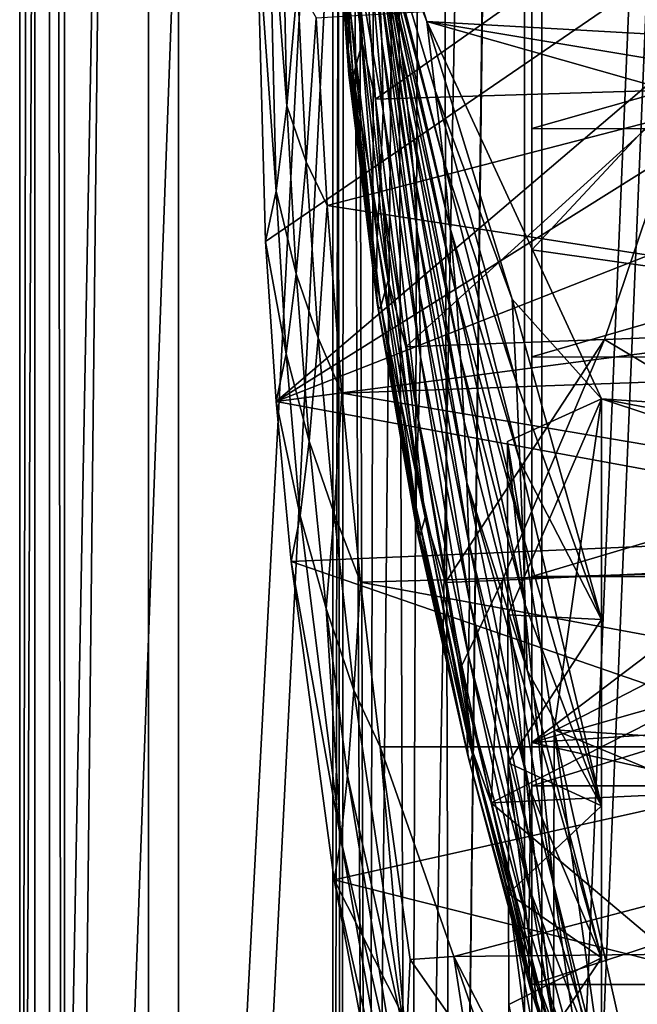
# Model space of a CAD drawing. Header units: metres. Extents: x 0 to 804, y -808 to 0.
# Tile 21 of 105: x 0 to 62, y -593 to -494. Entities that reach past the tile are written whole.
import ezdxf

# ---------------------------------------------------------------- set-up
doc = ezdxf.new("R2010")
doc.units = ezdxf.units.M

msp = doc.modelspace()

# ---------------------------------------------------------------- linework, layer by layer
at = {"layer": 'None'}
for points in [[(4.507202, -787.007385, 163.059998), (4.507202, -787.007385, 176.059998), (4.507202, -17.007202, 163.059998)], [(4.507202, -787.007385, 176.059998), (4.507202, -787.007385, 2050.060059), (4.507202, -17.007202, 163.059998)], [(4.507202, -17.007202, 163.059998), (4.507202, -787.007385, 2050.060059), (4.507202, -787.007385, 2063.060059)], [(4.507202, -17.007202, 2063.060059), (4.507202, -17.007202, 2050.060059), (4.507202, -787.007385, 2063.060059)], [(4.507202, -17.007202, 2050.060059), (4.507202, -17.007202, 176.059998), (4.507202, -787.007385, 2063.060059)], [(4.507202, -787.007385, 2063.060059), (4.507202, -17.007202, 176.059998), (4.507202, -17.007202, 163.059998)], [(4.507202, -17.007202, 2063.060059), (4.507202, -787.007385, 2063.060059), (31.507202, -50.00708, 2063.060059)], [(31.507202, -50.00708, 163.059998), (4.507202, -787.007385, 163.059998), (4.507202, -17.007202, 163.059998)], [(31.507202, -50.00708, 2063.060059), (4.507202, -787.007385, 2063.060059), (31.50724, -753.007568, 2063.060059)], [(31.50724, -753.007568, 163.059998), (4.507202, -787.007385, 163.059998), (31.507202, -50.00708, 163.059998)], [(32.84697, -55.007114, 2063.060059), (31.507202, -50.00708, 2063.060059), (31.50724, -753.007568, 2063.060059)], [(32.350048, -748.59021, 163.059998), (31.507202, -50.00708, 163.059998), (35.022003, -744.522339, 163.059998)], [(31.507202, -50.00708, 163.059998), (32.84697, -55.007114, 163.059998), (35.022003, -744.522339, 163.059998)], [(32.350048, -748.59021, 163.059998), (31.50724, -753.007568, 163.059998), (31.507202, -50.00708, 163.059998)], [(32.84697, -55.007114, 2063.060059), (31.50724, -753.007568, 2063.060059), (32.350048, -748.59021, 2063.060059)], [(35.022003, -744.522339, 2063.060059), (32.84697, -55.007114, 2063.060059), (32.350048, -748.59021, 2063.060059)], [(36.507271, -58.667374, 2063.060059), (32.84697, -55.007114, 2063.060059), (35.022003, -744.522339, 2063.060059)], [(35.022003, -744.522339, 163.059998), (32.84697, -55.007114, 163.059998), (36.507271, -58.667374, 163.059998)], [(39.089863, -741.85022, 2063.060059), (36.507271, -58.667374, 2063.060059), (35.022003, -744.522339, 2063.060059)], [(35.022003, -744.522339, 163.059998), (36.507271, -58.667374, 163.059998), (41.507324, -60.00708, 163.059998)], [(41.507324, -60.00708, 2063.060059), (36.507271, -58.667374, 2063.060059), (39.089863, -741.85022, 2063.060059)], [(39.089863, -741.85022, 163.059998), (35.022003, -744.522339, 163.059998), (41.507324, -60.00708, 163.059998)], [(43.50724, -741.007568, 2063.060059), (41.507324, -60.00708, 2063.060059), (39.089863, -741.85022, 2063.060059)], [(39.089863, -741.85022, 163.059998), (41.507324, -60.00708, 163.059998), (51.506599, -78.007202, 163.059998)], [(43.50724, -741.007568, 2063.060059), (51.507202, -88.189682, 2063.060059), (41.507324, -60.00708, 2063.060059)], [(43.50724, -741.007568, 163.059998), (39.089863, -741.85022, 163.059998), (51.506599, -78.007202, 163.059998)], [(43.50724, -741.007568, 163.059998), (51.506599, -78.007202, 163.059998), (51.506599, -731.007568, 163.059998)], [(51.506599, -78.007202, 163.059998), (51.506599, -407.620209, 188.338043), (51.506599, -731.007568, 163.059998)], [(51.507271, -731.007568, 2063.060059), (51.507202, -88.189682, 2063.060059), (43.50724, -741.007568, 2063.060059)], [(51.507271, -731.007568, 2063.060059), (51.507236, -417.552612, 2040.109741), (51.507202, -88.189682, 2063.060059)], [(51.506599, -407.620209, 188.338043), (51.506214, -432.483246, 189.286392), (51.506599, -731.007568, 163.059998)], [(51.507271, -731.007568, 2063.060059), (51.507244, -467.455536, 2038.852661), (51.507236, -417.552612, 2040.109741)], [(51.506599, -731.007568, 163.059998), (51.506214, -432.483246, 189.286392), (51.505821, -457.13504, 192.135345)], [(125.884232, -447.147217, 1606.41626), (23.860191, -484.100952, 1606.41626), (24.710924, -516.364075, 1606.41626)], [(25.788338, -532.474854, 1606.41626), (125.884232, -447.147217, 1606.41626), (24.710924, -516.364075, 1606.41626)], [(121.486061, -472.458588, 1606.41626), (125.884232, -447.147217, 1606.41626), (25.788338, -532.474854, 1606.41626)], [(28.320717, -454.400269, 664.009521), (35.308472, -479.746674, 716.655579), (40.952477, -494.253296, 664.009521)], [(28.320717, -454.400269, 664.009521), (230.309952, -504.927673, 664.00946), (238.26944, -484.501862, 664.00946)], [(28.320717, -454.400269, 664.009521), (40.952477, -494.253296, 664.009521), (230.309952, -504.927673, 664.00946)], [(51.505821, -457.13504, 192.135345), (51.506493, -481.376495, 196.842163), (51.506599, -731.007568, 163.059998)], [(33.490231, -463.865814, 1033.311523), (36.42374, -496.276215, 1085.633911), (36.118172, -489.671997, 1032.98584)], [(33.841423, -470.787872, 1085.963135), (36.42374, -496.276215, 1085.633911), (33.490231, -463.865814, 1033.311523)], [(51.507248, -517.231934, 2035.084595), (100.008057, -465.213257, 2030.410889), (51.507244, -467.455536, 2038.852661)], [(106.629059, -524.997253, 2024.548584), (100.008057, -465.213257, 2030.410889), (51.507248, -517.231934, 2035.084595)], [(38.365273, -497.052948, 874.663696), (32.974903, -467.049042, 822.039001), (34.068916, -472.137726, 874.790955)], [(38.365273, -497.052948, 874.663696), (37.525532, -491.193665, 821.98999), (32.974903, -467.049042, 822.039001)], [(51.507248, -517.231934, 2035.084595), (51.507244, -467.455536, 2038.852661), (51.507271, -731.007568, 2063.060059)], [(25.012661, -478.557617, 1690.291748), (26.161766, -468.795135, 1773.741455), (26.872576, -502.734009, 1771.811279)], [(26.872576, -502.734009, 1771.811279), (26.161766, -468.795135, 1773.741455), (27.948479, -490.587799, 1853.84729)], [(33.024982, -496.993958, 1296.498901), (31.561678, -468.913208, 1243.710449), (31.351171, -473.777344, 1296.629028)], [(31.561678, -468.913208, 1243.710449), (33.024982, -496.993958, 1296.498901), (33.170456, -492.525208, 1243.588379)], [(33.841423, -470.787872, 1085.963135), (33.572819, -486.220581, 1190.909668), (36.545387, -503.250824, 1138.210327)], [(36.42374, -496.276215, 1085.633911), (33.841423, -470.787872, 1085.963135), (36.545387, -503.250824, 1138.210327)], [(39.044704, -503.016418, 927.335938), (38.365273, -497.052948, 874.663696), (34.068916, -472.137726, 874.790955)], [(34.068916, -472.137726, 874.790955), (34.949417, -477.602081, 927.545715), (39.044704, -503.016418, 927.335938)], [(115.186028, -497.387543, 1606.41626), (121.486061, -472.458588, 1606.41626), (25.788338, -532.474854, 1606.41626)], [(31.892649, -476.509552, 1402.88269), (32.956203, -472.408173, 1455.779663), (34.438313, -496.391663, 1455.591675)], [(34.438313, -496.391663, 1455.591675), (32.956203, -472.408173, 1455.779663), (33.859203, -476.247894, 1481.944702)], [(33.113491, -499.592468, 1349.559204), (33.024982, -496.993958, 1296.498901), (31.351171, -473.777344, 1296.629028)], [(31.421276, -476.538483, 1349.730957), (33.113491, -499.592468, 1349.559204), (31.351171, -473.777344, 1296.629028)], [(35.77145, -502.077301, 1484.466553), (33.859203, -476.247894, 1481.944702), (74.009079, -475.121063, 1515.62146)], [(35.77145, -502.077301, 1484.466553), (74.009079, -475.121063, 1515.62146), (67.33989, -501.079376, 1510.937256)], [(33.244396, -500.189087, 1376.118652), (33.113491, -499.592468, 1349.559204), (31.421276, -476.538483, 1349.730957)], [(31.56007, -477.128693, 1376.31665), (33.244396, -500.189087, 1376.118652), (31.421276, -476.538483, 1349.730957)], [(31.892649, -476.509552, 1402.88269), (33.535229, -499.748199, 1402.666504), (31.56007, -477.128693, 1376.31665)], [(33.535229, -499.748199, 1402.666504), (33.244396, -500.189087, 1376.118652), (31.56007, -477.128693, 1376.31665)], [(33.535229, -499.748199, 1402.666504), (31.892649, -476.509552, 1402.88269), (34.438313, -496.391663, 1455.591675)], [(35.77145, -502.077301, 1484.466553), (34.438313, -496.391663, 1455.591675), (33.859203, -476.247894, 1481.944702)], [(34.949417, -477.602081, 927.545715), (39.572861, -509.089783, 980.00238), (39.044704, -503.016418, 927.335938)], [(34.949417, -477.602081, 927.545715), (35.628426, -483.446411, 980.283508), (39.572861, -509.089783, 980.00238)], [(23.860191, -484.100952, 1606.41626), (25.012661, -478.557617, 1690.291748), (25.792967, -511.332428, 1689.275024)], [(25.792967, -511.332428, 1689.275024), (25.012661, -478.557617, 1690.291748), (26.872576, -502.734009, 1771.811279)], [(35.308472, -479.746674, 716.655579), (41.79887, -501.182739, 716.686768), (40.952477, -494.253296, 664.009521)], [(36.51223, -485.429047, 769.317078), (42.615578, -508.197723, 769.326294), (35.308472, -479.746674, 716.655579)], [(35.308472, -479.746674, 716.655579), (42.615578, -508.197723, 769.326294), (41.79887, -501.182739, 716.686768)], [(51.508129, -505.032776, 203.288223), (51.506493, -481.376495, 196.842163), (134.650986, -481.40274, 196.719543)], [(51.506493, -481.376495, 196.842163), (51.508129, -505.032776, 203.288223), (51.506599, -731.007568, 163.059998)], [(130.584549, -505.080933, 203.133392), (51.508129, -505.032776, 203.288223), (134.650986, -481.40274, 196.719543)], [(39.958946, -515.275818, 1032.659668), (35.628426, -483.446411, 980.283508), (36.118172, -489.671997, 1032.98584)], [(35.628426, -483.446411, 980.283508), (39.958946, -515.275818, 1032.659668), (39.572861, -509.089783, 980.00238)], [(24.710924, -516.364075, 1606.41626), (23.860191, -484.100952, 1606.41626), (25.792967, -511.332428, 1689.275024)], [(42.615578, -508.197723, 769.326294), (36.51223, -485.429047, 769.317078), (43.305138, -515.021118, 821.940918)], [(36.51223, -485.429047, 769.317078), (37.525532, -491.193665, 821.98999), (43.305138, -515.021118, 821.940918)], [(35.95993, -516.036316, 1243.466187), (33.572819, -486.220581, 1190.909668), (33.170456, -492.525208, 1243.588379)], [(36.545387, -503.250824, 1138.210327), (33.572819, -486.220581, 1190.909668), (36.257614, -510.343292, 1190.739746)], [(33.572819, -486.220581, 1190.909668), (35.95993, -516.036316, 1243.466187), (36.257614, -510.343292, 1190.739746)], [(125.238052, -488.305969, 1988.701416), (30.924463, -512.762207, 1929.348755), (29.808683, -493.900513, 1932.609497)], [(125.238052, -488.305969, 1988.701416), (130.206207, -528.108276, 1983.314331), (30.924463, -512.762207, 1929.348755)], [(36.118172, -489.671997, 1032.98584), (36.42374, -496.276215, 1085.633911), (40.206795, -521.573608, 1085.304199)], [(40.206795, -521.573608, 1085.304199), (39.958946, -515.275818, 1032.659668), (36.118172, -489.671997, 1032.98584)], [(26.872576, -502.734009, 1771.811279), (27.948479, -490.587799, 1853.84729), (28.808521, -508.371399, 1851.750854)], [(27.948479, -490.587799, 1853.84729), (29.808683, -493.900513, 1932.609497), (28.808521, -508.371399, 1851.750854)], [(43.878841, -521.666138, 874.536316), (37.525532, -491.193665, 821.98999), (38.365273, -497.052948, 874.663696)], [(43.305138, -515.021118, 821.940918), (37.525532, -491.193665, 821.98999), (43.878841, -521.666138, 874.536316)], [(33.170456, -492.525208, 1243.588379), (33.024982, -496.993958, 1296.498901), (35.867867, -520.118896, 1296.36853)], [(35.867867, -520.118896, 1296.36853), (35.95993, -516.036316, 1243.466187), (33.170456, -492.525208, 1243.588379)], [(29.808683, -493.900513, 1932.609497), (30.924463, -512.762207, 1929.348755), (28.808521, -508.371399, 1851.750854)], [(40.952477, -494.253296, 664.009521), (41.79887, -501.182739, 716.686768), (49.541389, -522.190613, 716.718018)], [(58.50724, -532.190979, 664.009521), (40.952477, -494.253296, 664.009521), (49.541389, -522.190613, 716.718018)], [(40.952477, -494.253296, 664.009521), (220.700317, -524.21991, 664.00946), (230.309952, -504.927673, 664.00946)], [(220.700317, -524.21991, 664.00946), (40.952477, -494.253296, 664.009521), (209.648834, -542.204895, 664.00946)], [(40.952477, -494.253296, 664.009521), (58.50724, -532.190979, 664.009521), (209.648834, -542.204895, 664.00946)], [(34.438313, -496.391663, 1455.591675), (37.054138, -520.313477, 1455.403564), (33.535229, -499.748199, 1402.666504)], [(37.054138, -520.313477, 1455.403564), (34.438313, -496.391663, 1455.591675), (35.77145, -502.077301, 1484.466553)], [(36.42374, -496.276215, 1085.633911), (40.316612, -527.977478, 1137.933594), (40.206795, -521.573608, 1085.304199)], [(40.316612, -527.977478, 1137.933594), (36.42374, -496.276215, 1085.633911), (36.545387, -503.250824, 1138.210327)], [(25.788338, -532.474854, 1606.41626), (107.028839, -521.798706, 1606.41626), (115.186028, -497.387543, 1606.41626)], [(35.963108, -522.56427, 1349.387207), (33.024982, -496.993958, 1296.498901), (33.113491, -499.592468, 1349.559204)], [(35.867867, -520.118896, 1296.36853), (33.024982, -496.993958, 1296.498901), (35.963108, -522.56427, 1349.387207)], [(44.345543, -528.143433, 927.125854), (38.365273, -497.052948, 874.663696), (39.044704, -503.016418, 927.335938)], [(44.345543, -528.143433, 927.125854), (43.878841, -521.666138, 874.536316), (38.365273, -497.052948, 874.663696)], [(36.080269, -523.172119, 1375.92041), (35.963108, -522.56427, 1349.387207), (33.113491, -499.592468, 1349.559204)], [(36.080269, -523.172119, 1375.92041), (33.113491, -499.592468, 1349.559204), (33.244396, -500.189087, 1376.118652)], [(33.535229, -499.748199, 1402.666504), (36.323452, -522.914551, 1402.450073), (33.244396, -500.189087, 1376.118652)], [(37.054138, -520.313477, 1455.403564), (36.323452, -522.914551, 1402.450073), (33.535229, -499.748199, 1402.666504)], [(36.323452, -522.914551, 1402.450073), (36.080269, -523.172119, 1375.92041), (33.244396, -500.189087, 1376.118652)], [(38.829453, -526.962402, 1488.050781), (35.77145, -502.077301, 1484.466553), (67.33989, -501.079376, 1510.937256)], [(38.829453, -526.962402, 1488.050781), (67.33989, -501.079376, 1510.937256), (58.799706, -526.221558, 1504.768188)], [(41.79887, -501.182739, 716.686768), (49.956997, -530.557678, 769.335571), (49.541389, -522.190613, 716.718018)], [(42.615578, -508.197723, 769.326294), (49.956997, -530.557678, 769.335571), (41.79887, -501.182739, 716.686768)], [(67.33989, -501.079376, 1510.937256), (106.03286, -524.41449, 1544.360474), (58.799706, -526.221558, 1504.768188)], [(25.792967, -511.332428, 1689.275024), (26.872576, -502.734009, 1771.811279), (27.804464, -519.636536, 1770.34021)], [(27.804464, -519.636536, 1770.34021), (26.872576, -502.734009, 1771.811279), (28.808521, -508.371399, 1851.750854)], [(38.829453, -526.962402, 1488.050781), (37.054138, -520.313477, 1455.403564), (35.77145, -502.077301, 1484.466553)], [(40.119137, -534.297119, 1190.569702), (36.545387, -503.250824, 1138.210327), (36.257614, -510.343292, 1190.739746)], [(40.119137, -534.297119, 1190.569702), (40.316612, -527.977478, 1137.933594), (36.545387, -503.250824, 1138.210327)], [(44.711288, -534.460083, 979.720764), (44.345543, -528.143433, 927.125854), (39.044704, -503.016418, 927.335938)], [(39.044704, -503.016418, 927.335938), (39.572861, -509.089783, 980.00238), (44.711288, -534.460083, 979.720764)], [(51.506599, -731.007568, 163.059998), (51.508129, -505.032776, 203.288223), (51.509338, -527.974304, 211.370941)], [(51.509338, -527.974304, 211.370941), (51.508129, -505.032776, 203.288223), (130.584549, -505.080933, 203.133392)], [(125.511581, -528.016724, 211.255615), (51.509338, -527.974304, 211.370941), (130.584549, -505.080933, 203.133392)], [(27.804464, -519.636536, 1770.34021), (28.808521, -508.371399, 1851.750854), (30.022354, -526.059814, 1849.162598)], [(28.808521, -508.371399, 1851.750854), (30.924463, -512.762207, 1929.348755), (30.022354, -526.059814, 1849.162598)], [(43.305138, -515.021118, 821.940918), (50.308949, -538.458801, 821.891785), (42.615578, -508.197723, 769.326294)], [(50.308949, -538.458801, 821.891785), (49.956997, -530.557678, 769.335571), (42.615578, -508.197723, 769.326294)], [(39.572861, -509.089783, 980.00238), (44.982224, -540.620361, 1032.333008), (44.711288, -534.460083, 979.720764)], [(39.572861, -509.089783, 980.00238), (39.958946, -515.275818, 1032.659668), (44.982224, -540.620361, 1032.333008)], [(36.257614, -510.343292, 1190.739746), (35.95993, -516.036316, 1243.466187), (39.914211, -539.389648, 1243.34375)], [(39.914211, -539.389648, 1243.34375), (40.119137, -534.297119, 1190.569702), (36.257614, -510.343292, 1190.739746)], [(24.710924, -516.364075, 1606.41626), (25.792967, -511.332428, 1689.275024), (26.797403, -527.675903, 1688.513794)], [(26.797403, -527.675903, 1688.513794), (25.792967, -511.332428, 1689.275024), (27.804464, -519.636536, 1770.34021)], [(30.924463, -512.762207, 1929.348755), (32.394798, -531.624878, 1926.204834), (30.022354, -526.059814, 1849.162598)], [(130.206207, -528.108276, 1983.314331), (32.394798, -531.624878, 1926.204834), (30.924463, -512.762207, 1929.348755)], [(45.160927, -546.625183, 1084.973999), (39.958946, -515.275818, 1032.659668), (40.206795, -521.573608, 1085.304199)], [(39.958946, -515.275818, 1032.659668), (45.160927, -546.625183, 1084.973999), (44.982224, -540.620361, 1032.333008)], [(43.878841, -521.666138, 874.536316), (50.60289, -545.907837, 874.408691), (43.305138, -515.021118, 821.940918)], [(50.60289, -545.907837, 874.408691), (50.308949, -538.458801, 821.891785), (43.305138, -515.021118, 821.940918)], [(25.788338, -532.474854, 1606.41626), (24.710924, -516.364075, 1606.41626), (26.797403, -527.675903, 1688.513794)], [(39.863583, -543.097412, 1296.238159), (35.95993, -516.036316, 1243.466187), (35.867867, -520.118896, 1296.36853)], [(35.95993, -516.036316, 1243.466187), (39.863583, -543.097412, 1296.238159), (39.914211, -539.389648, 1243.34375)], [(51.507252, -566.755432, 2028.815063), (51.507248, -517.231934, 2035.084595), (51.507271, -731.007568, 2063.060059)], [(51.507252, -566.755432, 2028.815063), (106.629059, -524.997253, 2024.548584), (51.507248, -517.231934, 2035.084595)], [(26.797403, -527.675903, 1688.513794), (27.804464, -519.636536, 1770.34021), (29.117249, -536.467285, 1768.541382)], [(29.117249, -536.467285, 1768.541382), (27.804464, -519.636536, 1770.34021), (30.022354, -526.059814, 1849.162598)], [(39.953537, -545.401306, 1349.215088), (39.863583, -543.097412, 1296.238159), (35.867867, -520.118896, 1296.36853)], [(39.953537, -545.401306, 1349.215088), (35.867867, -520.118896, 1296.36853), (35.963108, -522.56427, 1349.387207)], [(37.054138, -520.313477, 1455.403564), (40.786366, -544.12561, 1455.215088), (36.323452, -522.914551, 1402.450073)], [(40.786366, -544.12561, 1455.215088), (37.054138, -520.313477, 1455.403564), (38.829453, -526.962402, 1488.050781)], [(40.206795, -521.573608, 1085.304199), (40.316612, -527.977478, 1137.933594), (45.247543, -552.471313, 1137.656494)], [(45.247543, -552.471313, 1137.656494), (45.160927, -546.625183, 1084.973999), (40.206795, -521.573608, 1085.304199)], [(50.843269, -552.916809, 926.915405), (43.878841, -521.666138, 874.536316), (44.345543, -528.143433, 927.125854)], [(50.60289, -545.907837, 874.408691), (43.878841, -521.666138, 874.536316), (50.843269, -552.916809, 926.915405)], [(97.06543, -545.569824, 1606.41626), (107.028839, -521.798706, 1606.41626), (25.788338, -532.474854, 1606.41626)], [(39.953537, -545.401306, 1349.215088), (35.963108, -522.56427, 1349.387207), (36.080269, -523.172119, 1375.92041)], [(49.541389, -522.190613, 716.718018), (49.956997, -530.557678, 769.335571), (58.507202, -554.390991, 780.410156)], [(58.507202, -554.390991, 780.410156), (58.50724, -532.190979, 664.009521), (49.541389, -522.190613, 716.718018)], [(36.323452, -522.914551, 1402.450073), (40.240379, -545.958374, 1402.233398), (36.080269, -523.172119, 1375.92041)], [(40.240379, -545.958374, 1402.233398), (39.953537, -545.401306, 1349.215088), (36.080269, -523.172119, 1375.92041)], [(40.786366, -544.12561, 1455.215088), (40.240379, -545.958374, 1402.233398), (36.323452, -522.914551, 1402.450073)], [(106.03286, -524.41449, 1544.360474), (95.792931, -548.285278, 1536.865723), (58.799706, -526.221558, 1504.768188)], [(106.55864, -538.356506, 2023.012207), (106.629059, -524.997253, 2024.548584), (51.507252, -566.755432, 2028.815063)], [(29.117249, -536.467285, 1768.541382), (30.022354, -526.059814, 1849.162598), (31.610357, -543.736633, 1846.661865)], [(30.022354, -526.059814, 1849.162598), (32.394798, -531.624878, 1926.204834), (31.610357, -543.736633, 1846.661865)], [(42.80666, -550.660095, 1492.488892), (38.829453, -526.962402, 1488.050781), (58.799706, -526.221558, 1504.768188)], [(42.80666, -550.660095, 1492.488892), (58.799706, -526.221558, 1504.768188), (48.539696, -550.418457, 1497.272705)], [(58.799706, -526.221558, 1504.768188), (95.792931, -548.285278, 1536.865723), (48.539696, -550.418457, 1497.272705)], [(42.80666, -550.660095, 1492.488892), (40.786366, -544.12561, 1455.215088), (38.829453, -526.962402, 1488.050781)], [(25.788338, -532.474854, 1606.41626), (26.797403, -527.675903, 1688.513794), (28.209797, -543.97113, 1687.588623)], [(28.209797, -543.97113, 1687.588623), (26.797403, -527.675903, 1688.513794), (29.117249, -536.467285, 1768.541382)], [(130.206207, -528.108276, 1983.314331), (128.958115, -547.993103, 1979.662231), (32.394798, -531.624878, 1926.204834)], [(40.119137, -534.297119, 1190.569702), (45.129128, -558.030945, 1190.399292), (40.316612, -527.977478, 1137.933594)], [(40.316612, -527.977478, 1137.933594), (45.129128, -558.030945, 1190.399292), (45.247543, -552.471313, 1137.656494)], [(51.033112, -559.49408, 979.43866), (44.345543, -528.143433, 927.125854), (44.711288, -534.460083, 979.720764)], [(51.033112, -559.49408, 979.43866), (50.843269, -552.916809, 926.915405), (44.345543, -528.143433, 927.125854)], [(51.509338, -527.974304, 211.370941), (51.508865, -550.050964, 221.058624), (51.506599, -731.007568, 163.059998)], [(51.508865, -550.050964, 221.058624), (51.509338, -527.974304, 211.370941), (125.511581, -528.016724, 211.255615)], [(119.53669, -550.069702, 221.008286), (51.508865, -550.050964, 221.058624), (125.511581, -528.016724, 211.255615)], [(49.956997, -530.557678, 769.335571), (50.308949, -538.458801, 821.891785), (58.507202, -554.390991, 780.410156)], [(27.300749, -548.561096, 1606.41626), (25.788338, -532.474854, 1606.41626), (28.209797, -543.97113, 1687.588623)], [(27.300749, -548.561096, 1606.41626), (97.06543, -545.569824, 1606.41626), (25.788338, -532.474854, 1606.41626)], [(32.394798, -531.624878, 1926.204834), (34.282398, -550.633606, 1924.738159), (31.610357, -543.736633, 1846.661865)], [(128.958115, -547.993103, 1979.662231), (34.282398, -550.633606, 1924.738159), (32.394798, -531.624878, 1926.204834)], [(49.055599, -536.487427, 664.00946), (53.755638, -565.483093, 664.009766), (58.50724, -532.190979, 664.009521)], [(49.083973, -553.906311, 753.868347), (49.055599, -536.487427, 664.00946), (58.50724, -532.190979, 664.009521)], [(58.507202, -554.390991, 780.410156), (49.083973, -553.906311, 753.868347), (58.50724, -532.190979, 664.009521)], [(53.755638, -565.483093, 664.009766), (184.132217, -573.78418, 664.00946), (58.50724, -532.190979, 664.009521)], [(209.648834, -542.204895, 664.00946), (58.50724, -532.190979, 664.009521), (197.381683, -558.75415, 664.00946)], [(58.50724, -532.190979, 664.009521), (184.132217, -573.78418, 664.00946), (197.381683, -558.75415, 664.00946)], [(39.914211, -539.389648, 1243.34375), (45.005745, -562.536011, 1243.221069), (40.119137, -534.297119, 1190.569702)], [(45.005745, -562.536011, 1243.221069), (45.129128, -558.030945, 1190.399292), (40.119137, -534.297119, 1190.569702)], [(44.982224, -540.620361, 1032.333008), (51.033112, -559.49408, 979.43866), (44.711288, -534.460083, 979.720764)], [(28.209797, -543.97113, 1687.588623), (29.117249, -536.467285, 1768.541382), (30.823776, -553.273865, 1766.800903)], [(30.823776, -553.273865, 1766.800903), (29.117249, -536.467285, 1768.541382), (31.610357, -543.736633, 1846.661865)], [(53.755638, -565.483093, 664.009766), (49.055599, -536.487427, 664.00946), (53.70303, -581.321106, 752.469971)], [(49.055599, -536.487427, 664.00946), (49.083973, -553.906311, 753.868347), (53.70303, -581.321106, 752.469971)], [(58.507202, -554.390991, 780.410156), (50.308949, -538.458801, 821.891785), (58.507202, -573.13324, 897.417175)], [(50.308949, -538.458801, 821.891785), (50.60289, -545.907837, 874.408691), (58.507202, -573.13324, 897.417175)], [(104.700424, -551.586548, 2021.624756), (106.55864, -538.356506, 2023.012207), (51.507252, -566.755432, 2028.815063)], [(39.863583, -543.097412, 1296.238159), (44.985279, -565.882202, 1296.107544), (39.914211, -539.389648, 1243.34375)], [(44.985279, -565.882202, 1296.107544), (45.005745, -562.536011, 1243.221069), (39.914211, -539.389648, 1243.34375)], [(51.27174, -571.373535, 1084.643311), (58.507202, -588.401428, 1014.928101), (44.982224, -540.620361, 1032.333008)], [(58.507202, -588.401428, 1014.928101), (51.033112, -559.49408, 979.43866), (44.982224, -540.620361, 1032.333008)], [(45.160927, -546.625183, 1084.973999), (51.27174, -571.373535, 1084.643311), (44.982224, -540.620361, 1032.333008)], [(45.058605, -568.05835, 1349.042603), (39.863583, -543.097412, 1296.238159), (39.953537, -545.401306, 1349.215088)], [(39.863583, -543.097412, 1296.238159), (45.058605, -568.05835, 1349.042603), (44.985279, -565.882202, 1296.107544)], [(27.300749, -548.561096, 1606.41626), (28.209797, -543.97113, 1687.588623), (32.287064, -576.469482, 1686.21521)], [(32.287064, -576.469482, 1686.21521), (28.209797, -543.97113, 1687.588623), (30.823776, -553.273865, 1766.800903)], [(30.823776, -553.273865, 1766.800903), (31.610357, -543.736633, 1846.661865), (33.618519, -561.504822, 1845.417847)], [(31.610357, -543.736633, 1846.661865), (34.282398, -550.633606, 1924.738159), (33.618519, -561.504822, 1845.417847)], [(40.240379, -545.958374, 1402.233398), (40.786366, -544.12561, 1455.215088), (45.61013, -567.787109, 1455.026367)], [(45.61013, -567.787109, 1455.026367), (40.786366, -544.12561, 1455.215088), (42.80666, -550.660095, 1492.488892)], [(45.260498, -568.836304, 1402.016479), (39.953537, -545.401306, 1349.215088), (40.240379, -545.958374, 1402.233398)], [(45.260498, -568.836304, 1402.016479), (45.058605, -568.05835, 1349.042603), (39.953537, -545.401306, 1349.215088)], [(85.362923, -568.577454, 1606.41626), (97.06543, -545.569824, 1606.41626), (27.300749, -548.561096, 1606.41626)], [(45.61013, -567.787109, 1455.026367), (45.260498, -568.836304, 1402.016479), (40.240379, -545.958374, 1402.233398)], [(58.507202, -573.13324, 897.417175), (50.60289, -545.907837, 874.408691), (50.843269, -552.916809, 926.915405)], [(51.321899, -576.677856, 1137.378784), (45.160927, -546.625183, 1084.973999), (45.247543, -552.471313, 1137.656494)], [(51.27174, -571.373535, 1084.643311), (45.160927, -546.625183, 1084.973999), (51.321899, -576.677856, 1137.378784)], [(128.958115, -547.993103, 1979.662231), (123.818626, -567.1698, 1975.521118), (34.282398, -550.633606, 1924.738159)], [(95.792931, -548.285278, 1536.865723), (47.418861, -572.803589, 1497.489258), (48.539696, -550.418457, 1497.272705)], [(95.792931, -548.285278, 1536.865723), (84.007355, -571.068604, 1528.197998), (47.418861, -572.803589, 1497.489258)], [(31.619961, -580.560791, 1606.41626), (27.300749, -548.561096, 1606.41626), (32.287064, -576.469482, 1686.21521)], [(31.619961, -580.560791, 1606.41626), (85.362923, -568.577454, 1606.41626), (27.300749, -548.561096, 1606.41626)], [(44.447739, -559.016663, 1494.284668), (42.80666, -550.660095, 1492.488892), (48.539696, -550.418457, 1497.272705)], [(48.539696, -550.418457, 1497.272705), (47.418861, -572.803589, 1497.489258), (44.447739, -559.016663, 1494.284668)], [(51.508865, -550.050964, 221.058624), (51.506599, -639.367065, 229.276062), (51.506599, -731.007568, 163.059998)], [(51.508865, -550.050964, 221.058624), (51.507351, -571.117676, 232.319382), (51.506599, -639.367065, 229.276062)], [(51.507351, -571.117676, 232.319382), (51.508865, -550.050964, 221.058624), (119.53669, -550.069702, 221.008286)], [(112.777817, -571.118652, 232.308823), (51.507351, -571.117676, 232.319382), (119.53669, -550.069702, 221.008286)], [(34.282398, -550.633606, 1924.738159), (36.264404, -567.170105, 1924.971191), (33.618519, -561.504822, 1845.417847)], [(123.818626, -567.1698, 1975.521118), (36.264404, -567.170105, 1924.971191), (34.282398, -550.633606, 1924.738159)], [(44.447739, -559.016663, 1494.284668), (45.61013, -567.787109, 1455.026367), (42.80666, -550.660095, 1492.488892)], [(51.507252, -566.755432, 2028.815063), (101.430618, -563.49823, 2020.502075), (104.700424, -551.586548, 2021.624756)], [(33.618519, -561.504822, 1845.417847), (32.953339, -570.116882, 1765.897705), (30.823776, -553.273865, 1766.800903)], [(32.953339, -570.116882, 1765.897705), (32.287064, -576.469482, 1686.21521), (30.823776, -553.273865, 1766.800903)], [(45.247543, -552.471313, 1137.656494), (45.129128, -558.030945, 1190.399292), (51.269451, -581.49292, 1190.228516)], [(51.269451, -581.49292, 1190.228516), (51.321899, -576.677856, 1137.378784), (45.247543, -552.471313, 1137.656494)], [(58.507202, -573.13324, 897.417175), (50.843269, -552.916809, 926.915405), (51.033112, -559.49408, 979.43866)], [(53.70303, -581.321106, 752.469971), (49.083973, -553.906311, 753.868347), (53.677059, -595.176208, 841.275085)], [(49.083973, -553.906311, 753.868347), (49.115822, -568.786621, 841.114014), (53.677059, -595.176208, 841.275085)], [(49.115822, -568.786621, 841.114014), (49.083973, -553.906311, 753.868347), (58.507202, -554.390991, 780.410156)], [(58.507202, -573.13324, 897.417175), (49.115822, -568.786621, 841.114014), (58.507202, -554.390991, 780.410156)], [(45.005745, -562.536011, 1243.221069), (51.214542, -585.42627, 1243.098267), (45.129128, -558.030945, 1190.399292)], [(45.129128, -558.030945, 1190.399292), (51.214542, -585.42627, 1243.098267), (51.269451, -581.49292, 1190.228516)], [(44.447739, -559.016663, 1494.284668), (47.418861, -572.803589, 1497.489258), (45.61013, -567.787109, 1455.026367)], [(58.507202, -588.401428, 1014.928101), (58.507202, -573.13324, 897.417175), (51.033112, -559.49408, 979.43866)], [(33.618519, -561.504822, 1845.417847), (38.874275, -596.922119, 1846.562988), (32.953339, -570.116882, 1765.897705)], [(33.618519, -561.504822, 1845.417847), (36.264404, -567.170105, 1924.971191), (38.874275, -596.922119, 1846.562988)], [(44.985279, -565.882202, 1296.107544), (51.211094, -588.427246, 1295.976563), (45.005745, -562.536011, 1243.221069)], [(51.211094, -588.427246, 1295.976563), (51.214542, -585.42627, 1243.098267), (45.005745, -562.536011, 1243.221069)], [(95.810989, -576.729065, 2019.431641), (101.430618, -563.49823, 2020.502075), (51.507252, -566.755432, 2028.815063)], [(45.058605, -568.05835, 1349.042603), (51.254578, -590.492188, 1348.869751), (44.985279, -565.882202, 1296.107544)], [(44.985279, -565.882202, 1296.107544), (51.254578, -590.492188, 1348.869751), (51.211094, -588.427246, 1295.976563)], [(53.755638, -565.483093, 664.009766), (53.70303, -581.321106, 752.469971), (59.843727, -608.859619, 752.560791)], [(60.149559, -594.148743, 664.009888), (53.755638, -565.483093, 664.009766), (59.843727, -608.859619, 752.560791)], [(184.132217, -573.78418, 664.00946), (53.755638, -565.483093, 664.009766), (153.885971, -606.785217, 664.00946)], [(53.755638, -565.483093, 664.009766), (60.149559, -594.148743, 664.009888), (153.885971, -606.785217, 664.00946)], [(36.264404, -567.170105, 1924.971191), (123.818626, -567.1698, 1975.521118), (43.653149, -588.275452, 1929.172119)], [(36.264404, -567.170105, 1924.971191), (39.2817, -588.564758, 1926.653198), (38.874275, -596.922119, 1846.562988)], [(39.2817, -588.564758, 1926.653198), (36.264404, -567.170105, 1924.971191), (43.653149, -588.275452, 1929.172119)], [(43.653149, -588.275452, 1929.172119), (123.818626, -567.1698, 1975.521118), (113.776207, -587.525269, 1969.645752)], [(51.507271, -731.007568, 2063.060059), (51.507263, -672.725037, 2038.709106), (51.507252, -566.755432, 2028.815063)], [(51.507263, -672.725037, 2038.709106), (51.507263, -648.7229, 2030.865479), (51.507252, -566.755432, 2028.815063)], [(51.507252, -566.755432, 2028.815063), (51.507263, -648.7229, 2030.865479), (51.507259, -615.900452, 2020.060059)], [(51.507259, -615.900452, 2020.060059), (95.810989, -576.729065, 2019.431641), (51.507252, -566.755432, 2028.815063)], [(51.358177, -591.508362, 1401.799072), (45.058605, -568.05835, 1349.042603), (45.260498, -568.836304, 1402.016479)], [(51.254578, -590.492188, 1348.869751), (45.058605, -568.05835, 1349.042603), (51.358177, -591.508362, 1401.799072)], [(51.497864, -591.260986, 1454.837402), (45.260498, -568.836304, 1402.016479), (45.61013, -567.787109, 1455.026367)], [(47.418861, -572.803589, 1497.489258), (51.497864, -591.260986, 1454.837402), (45.61013, -567.787109, 1455.026367)], [(31.619961, -580.560791, 1606.41626), (72.183014, -590.818359, 1606.41626), (85.362923, -568.577454, 1606.41626)], [(51.497864, -591.260986, 1454.837402), (51.358177, -591.508362, 1401.799072), (45.260498, -568.836304, 1402.016479)], [(53.677059, -595.176208, 841.275085), (49.115822, -568.786621, 841.114014), (53.675713, -607.03894, 930.366089)], [(49.115822, -568.786621, 841.114014), (49.153057, -581.934265, 930.16272), (53.675713, -607.03894, 930.366089)], [(49.153057, -581.934265, 930.16272), (49.115822, -568.786621, 841.114014), (58.507202, -573.13324, 897.417175)], [(32.953339, -570.116882, 1765.897705), (38.467201, -603.651367, 1766.511719), (32.287064, -576.469482, 1686.21521)], [(38.874275, -596.922119, 1846.562988), (38.467201, -603.651367, 1766.511719), (32.953339, -570.116882, 1765.897705)], [(84.007355, -571.068604, 1528.197998), (71.404091, -593.069641, 1518.575195), (47.418861, -572.803589, 1497.489258)], [(51.506577, -591.069336, 245.079956), (51.507351, -571.117676, 232.319382), (112.777817, -571.118652, 232.308823)], [(51.507351, -571.117676, 232.319382), (51.506577, -591.069336, 245.079956), (51.506599, -611.736084, 238.044067)], [(105.359879, -591.069275, 245.07991), (51.506577, -591.069336, 245.079956), (112.777817, -571.118652, 232.308823)], [(51.507351, -571.117676, 232.319382), (51.506599, -611.736084, 238.044067), (51.506599, -639.367065, 229.276062)], [(51.321899, -576.677856, 1137.378784), (58.507202, -600.182007, 1132.839722), (51.27174, -571.373535, 1084.643311)], [(58.507202, -600.182007, 1132.839722), (58.507202, -588.401428, 1014.928101), (51.27174, -571.373535, 1084.643311)], [(58.23856, -614.377319, 1508.060425), (58.315514, -614.51062, 1487.942505), (47.418861, -572.803589, 1497.489258)], [(58.315514, -614.51062, 1487.942505), (51.497864, -591.260986, 1454.837402), (47.418861, -572.803589, 1497.489258)], [(47.418861, -572.803589, 1497.489258), (71.404091, -593.069641, 1518.575195), (58.23856, -614.377319, 1508.060425)], [(58.507202, -588.401428, 1014.928101), (49.153057, -581.934265, 930.16272), (58.507202, -573.13324, 897.417175)], [(32.287064, -576.469482, 1686.21521), (38.060249, -608.765015, 1686.469971), (31.619961, -580.560791, 1606.41626)], [(38.467201, -603.651367, 1766.511719), (38.060249, -608.765015, 1686.469971), (32.287064, -576.469482, 1686.21521)], [(58.507202, -600.182007, 1132.839722), (51.321899, -576.677856, 1137.378784), (51.269451, -581.49292, 1190.228516)], [(51.507259, -615.900452, 2020.060059), (88.864853, -588.290222, 2018.705933), (95.810989, -576.729065, 2019.431641)], [(38.060249, -608.765015, 1686.469971), (37.653225, -612.269958, 1606.41626), (31.619961, -580.560791, 1606.41626)], [(37.653225, -612.269958, 1606.41626), (47.675758, -612.268555, 1606.41626), (31.619961, -580.560791, 1606.41626)], [(47.675758, -612.268555, 1606.41626), (72.183014, -590.818359, 1606.41626), (31.619961, -580.560791, 1606.41626)], [(53.675713, -607.03894, 930.366089), (49.153057, -581.934265, 930.16272), (53.699532, -616.90271, 1019.699097)], [(49.153057, -581.934265, 930.16272), (49.195816, -593.076904, 1019.476807), (53.699532, -616.90271, 1019.699097)], [(58.507202, -588.401428, 1014.928101), (49.195816, -593.076904, 1019.476807), (49.153057, -581.934265, 930.16272)], [(51.269451, -581.49292, 1190.228516), (51.214542, -585.42627, 1243.098267), (58.50721, -608.464783, 1251.048584)], [(58.50721, -608.464783, 1251.048584), (58.507202, -600.182007, 1132.839722), (51.269451, -581.49292, 1190.228516)], [(53.70303, -581.321106, 752.469971), (53.677059, -595.176208, 841.275085), (59.600861, -621.588989, 841.428284)], [(59.843727, -608.859619, 752.560791), (53.70303, -581.321106, 752.469971), (59.600861, -621.588989, 841.428284)], [(51.214542, -585.42627, 1243.098267), (51.211094, -588.427246, 1295.976563), (58.50721, -608.464783, 1251.048584)], [(43.653149, -588.275452, 1929.172119), (113.776207, -587.525269, 1969.645752), (50.04557, -600.650269, 1933.35791)], [(113.776207, -587.525269, 1969.645752), (99.897362, -605.121521, 1962.589233), (50.04557, -600.650269, 1933.35791)], [(44.969421, -596.721313, 1848.685791), (38.874275, -596.922119, 1846.562988), (39.2817, -588.564758, 1926.653198)], [(43.653149, -588.275452, 1929.172119), (44.969421, -596.721313, 1848.685791), (39.2817, -588.564758, 1926.653198)], [(51.082405, -609.602783, 1859.355103), (43.653149, -588.275452, 1929.172119), (50.04557, -600.650269, 1933.35791)], [(44.969421, -596.721313, 1848.685791), (43.653149, -588.275452, 1929.172119), (51.082405, -609.602783, 1859.355103)], [(49.245178, -602.216064, 1109.040771), (49.195816, -593.076904, 1019.476807), (58.507202, -588.401428, 1014.928101)], [(58.507202, -600.182007, 1132.839722), (49.245178, -602.216064, 1109.040771), (58.507202, -588.401428, 1014.928101)], [(58.50721, -608.464783, 1251.048584), (51.211094, -588.427246, 1295.976563), (58.507385, -613.242371, 1369.450806)], [(51.211094, -588.427246, 1295.976563), (51.254578, -590.492188, 1348.869751), (58.507385, -613.242371, 1369.450806)], [(87.705849, -589.918945, 2018.624512), (88.864853, -588.290222, 2018.705933), (51.507259, -615.900452, 2020.060059)], [(84.974548, -593.504456, 2018.467041), (87.705849, -589.918945, 2018.624512), (51.507259, -615.900452, 2020.060059)], [(57.675793, -612.268555, 1606.41626), (72.183014, -590.818359, 1606.41626), (47.675758, -612.268555, 1606.41626)], [(58.507385, -613.242371, 1369.450806), (51.254578, -590.492188, 1348.869751), (51.358177, -591.508362, 1401.799072)], [(71.99707, -592.222717, 1562.543091), (72.183014, -590.818359, 1606.41626), (57.675793, -612.268555, 1606.41626)], [(58.507385, -613.242371, 1369.450806), (51.358177, -591.508362, 1401.799072), (51.497864, -591.260986, 1454.837402)], [(58.315514, -614.51062, 1487.942505), (58.507385, -613.242371, 1369.450806), (51.497864, -591.260986, 1454.837402)], [(51.506577, -591.069336, 245.079956), (105.359879, -591.069275, 245.07991), (51.506599, -611.736084, 238.044067)], [(105.359879, -591.069275, 245.07991), (97.562355, -611.736084, 238.044067), (51.506599, -611.736084, 238.044067)], [(58.23856, -614.377319, 1508.060425), (71.99707, -592.222717, 1562.543091), (57.675793, -612.268555, 1606.41626)], [(71.750961, -592.716919, 1540.567505), (71.99707, -592.222717, 1562.543091), (58.23856, -614.377319, 1508.060425)], [(71.404091, -593.069641, 1518.575195), (71.750961, -592.716919, 1540.567505), (58.23856, -614.377319, 1508.060425)]]:
    msp.add_3dface(points, dxfattribs=at)
at = {"layer": 'None012311'}
for points in [[(0, 0), (0.000011, -804.032166), (1.527202, -1.527202, 175)], [(3.000114, -3.000114), (0.000011, -804.032166), (0, 0)], [(0.000011, -804.032166), (1.527213, -802.504944, 175), (1.527202, -1.527202, 175)], [(1.527202, -1.527202, 175), (1.527213, -802.504944, 175), (15.961741, -20.921553, 175)], [(3.000114, -3.000114), (3.000125, -801.032043), (0.000011, -804.032166)], [(3.000125, -801.032043), (3.000114, -3.000114), (4.501146, -799.531006, 172)], [(3.000114, -3.000114), (4.501135, -4.501135, 172), (4.501146, -799.531006, 172)], [(4.501135, -4.501135, 172), (12.961353, -20.921553, 172), (4.501146, -799.531006, 172)], [(15.961741, -20.921553, 175), (1.527213, -802.504944, 175), (15.961364, -783.110596, 175)], [(12.961353, -20.921553, 172), (12.961364, -783.110596, 172), (4.501146, -799.531006, 172)], [(12.961353, -20.921553, 160.059708), (12.961364, -783.110596, 160.059708), (12.961353, -20.921553, 172)], [(12.961364, -783.110596, 160.059708), (12.961364, -783.110596, 172), (12.961353, -20.921553, 172)], [(12.961353, -20.921553, 160.059708), (50.772308, -61.568432, 160.059708), (12.961364, -783.110596, 160.059708)], [(15.961741, -20.921553, 163.059708), (15.961364, -783.110596, 163.059708), (52.504356, -59.607479, 163.059708)], [(15.961741, -20.921553, 175), (15.961364, -783.110596, 175), (15.961741, -20.921553, 163.059708)], [(15.961364, -783.110596, 175), (15.961364, -783.110596, 163.059708), (15.961741, -20.921553, 163.059708)], [(15.961364, -783.110596, 163.059708), (52.504345, -744.686096, 163.059708), (52.504356, -59.607479, 163.059708)], [(78.546486, -118.575203, 117.953323), (52.504356, -59.607479, 163.059708), (52.504345, -744.686096, 163.059708)], [(50.772308, -61.568432, 160.059708), (50.772308, -742.989197, 160.059708), (12.961364, -783.110596, 160.059708)], [(50.772308, -61.568432, 160.059708), (76.834984, -120.582596, 114.917824), (50.772308, -742.989197, 160.059708)], [(84.22982, -682.522278, 108.109589), (78.546486, -118.575203, 117.953323), (52.504345, -744.686096, 163.059708)], [(76.834984, -120.582596, 114.917824), (82.481255, -680.857727, 105.138191), (50.772308, -742.989197, 160.059708)]]:
    msp.add_3dface(points, dxfattribs=at)

doc.saveas('drawing.dxf')
